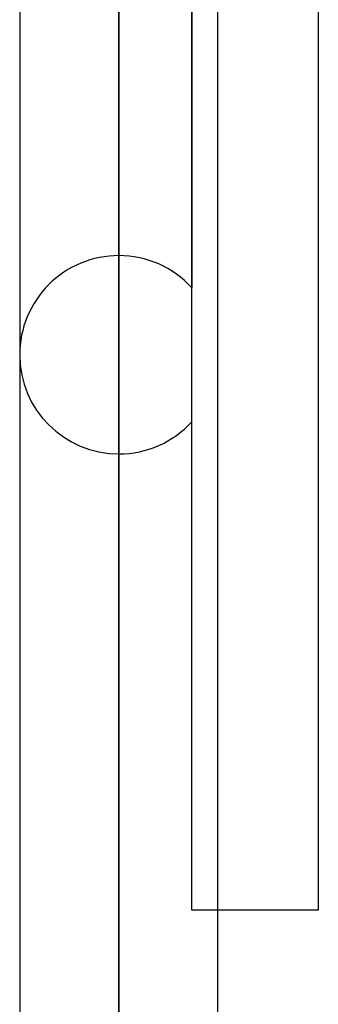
# Model space of a CAD drawing. Header units: millimetres. Extents: x -97 to 82, y -215 to 215.
# Tile 35 of 84: x -17.2 to -14.82, y -57.81 to -49.94. Entities that reach past the tile are written whole.
import ezdxf

# ---------------------------------------------------------------- set-up
doc = ezdxf.new("R2010")
doc.units = ezdxf.units.MM
doc.layers.add('MAIN-1', color=7, linetype='Continuous')
doc.layers.add('MAIN-2', color=7, linetype='Continuous')

msp = doc.modelspace()

# ---------------------------------------------------------------- linework, layer by layer
at = {"layer": 'MAIN-1'}
for p, q in [((-16.4113, 0), (-16.4113, -120.621)), ((-14.8169, 0), (-14.8169, -57.06)), ((-17.2038, 0), (-17.2038, -119.8772)), ((-15.6188, -119.8772), (-15.6188, 0)), ((-14.8169, -57.06), (-15.6188, -57.06))]:
    msp.add_line(p, q, dxfattribs=at)
at = {"layer": 'MAIN-2'}
for p, q in [((-16.4113, -119.5736), (-16.4113, 0)), ((-16.4113, -120.621), (-16.4113, 0)), ((-16.4113, -39.8567), (-16.4113, -51.8295)), ((-16.4113, -53.4145), (-16.4113, -40.9821)), ((-15.8269, -42.0976), (-15.8269, -52.0867)), ((-15.8269, -57.06), (-15.8269, -43.4698)), ((-16.4113, -43.9005), (-16.4113, -119.5736)), ((-16.4113, -45.4811), (-16.4113, -59.7545)), ((-16.4113, -61.3395), (-16.4113, -46.5457)), ((-15.6188, -57.06), (-15.8269, -57.06))]:
    msp.add_line(p, q, dxfattribs=at)
for start, end in [(89.99992, 180.00015), (42.49112, 89.99992), (180.00015, 270.00008), (270.00008, 317.50888)]:
    msp.add_arc((-16.4113, -52.622), 0.7925, start, end, dxfattribs=at)

doc.saveas('drawing.dxf')
